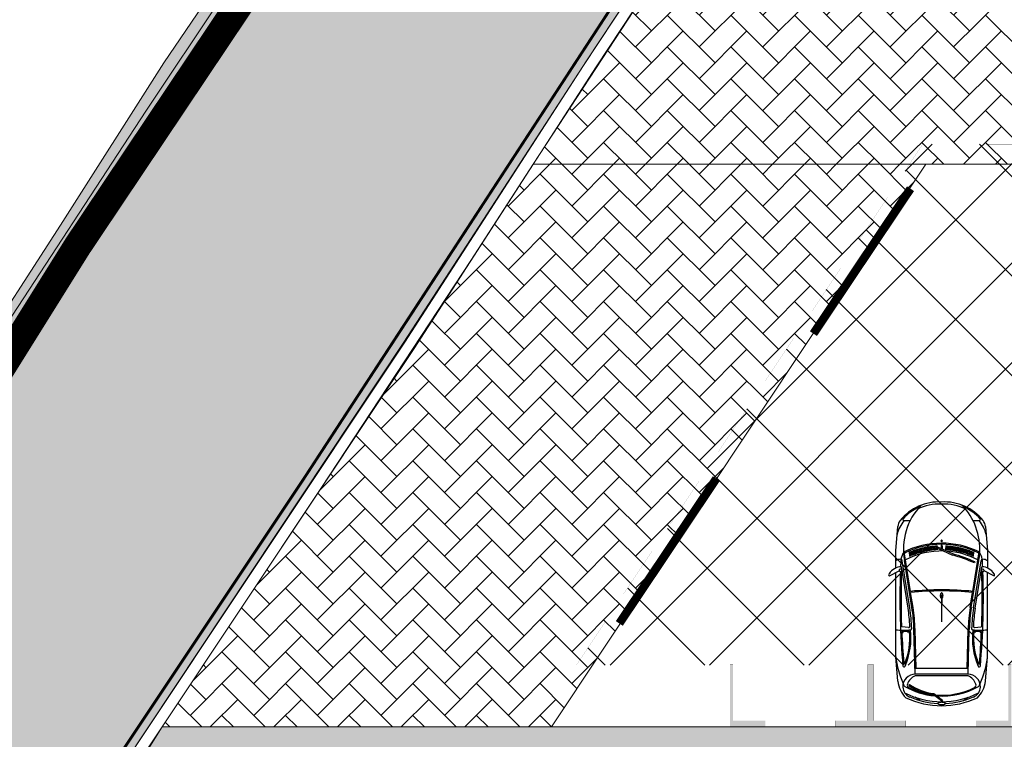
# Model space of a CAD drawing. Header units: millimetres. Extents: x 747415 to 1601423, y -236173 to 551995.
# Tile 220 of 256: x 952980 to 970486, y 133076 to 145864. Entities that reach past the tile are written whole.
import ezdxf

# ---------------------------------------------------------------- set-up
doc = ezdxf.new("R2010")
doc.units = ezdxf.units.MM
doc.header["$LTSCALE"] = 100
doc.header["$MEASUREMENT"] = 0
doc.linetypes.add('BORDER', pattern=[44.45, 12.7, -6.35, 12.7, -6.35, 0, -6.35])
doc.linetypes.add('DASHED2', pattern=[9.525, 6.35, -3.175])
doc.layers.get('0').update_dxf_attribs({"linetype": 'CONTINUOUS', "lineweight": 0})
for name, color, linetype, lineweight in [('00--F-IL-PERCEELDEF', 30, 'BORDER', 0), ('T--A9041_VERHARDING_Wegen', 21, 'CONTINUOUS', 0), ('T--A9042_BEPLANTING', 90, 'CONTINUOUS', 0), ('T--L9000_TERREIN_Wegen_extern', 7, 'CONTINUOUS', 0), ('T--L9032_HEKWERKEN', 7, 'CONTINUOUS', 0), ('T--L9033_Geluidswand', 7, 'CONTINUOUS', 0), ('T--L9041_VERHARDING_Trottoir', 8, 'CONTINUOUS', 0), ('T--L9042_BEPLANTING', 90, 'CONTINUOUS', 0), ('T--L9067_BEHEERVOORZIENING_Belijning', 7, 'DASHED2', 0)]:
    doc.layers.add(name, color=color, linetype=linetype, lineweight=lineweight)
for name, color, linetype in [('T--A9041_VERHARDING_Parkeren', 9, 'CONTINUOUS'), ('T--L9041_VERHARDING_Wegen', 7, 'CONTINUOUS'), ('T--L9082_INRICHTING_SPECIFIEK_Auto', 8, 'CONTINUOUS')]:
    doc.layers.add(name, color=color, linetype=linetype)
doc.layers.add('T--A9072_BELIJNING', color=7, linetype='CONTINUOUS', lineweight=0, true_color=0xffffff)

# ---------------------------------------------------------------- blocks, each defined once
blk = doc.blocks.new('auto64')
for points in [[(-2305, 929), (-2398, 757)], [(-3184, 780), (-2750, 815), (-2446, 815)], [(-1737, 568), (-2574, 701)], [(-1732, 597), (-2470, 715)], [(-436, 780), (-870, 815), (-2366, 815)], [(-1389, 587), (-1404, 705)], [(-3290, 559), (-3290, 669)], [(-2667, 526), (-2748, 533)], [(-2659, 545), (-2740, 552)], [(-2651, 564), (-2732, 572)], [(-2032, 554), (-2698, 660)], [(-1743, 528), (-2580, 662)], [(-2555, 593), (-2536, 585)], [(-1746, 509), (-2012, 551)], [(-2725, 350), (-2804, 357)], [(-2720, 370), (-2799, 377)], [(-2714, 389), (-2794, 396)], [(-2709, 409), (-2788, 416)], [(-2702, 428), (-2782, 435)], [(-2696, 448), (-2776, 455)], [(-2689, 467), (-2769, 474)], [(-2682, 487), (-2763, 494)], [(-2675, 506), (-2755, 513)], [(-660, 453), (-1355, 472)], [(-560, 470), (-1354, 492)], [(-660, 470), (-660, -470)], [(-560, 470), (-560, -470)], [(-530, 470), (-530, -470)], [(-93, 390), (-149, 470)], [(-2760, 172), (-2837, 179)], [(-2758, 192), (-2834, 199)], [(-2754, 212), (-2832, 219)], [(-2751, 232), (-2828, 239)], [(-2747, 252), (-2825, 259)], [(-2743, 271), (-2821, 278)], [(-2697, 199), (-2820, -67), (-2802, -75), (-2678, 192)], [(-2739, 291), (-2817, 298)], [(-2735, 311), (-2813, 318)], [(-2730, 330), (-2809, 337)], [(-2940, -5), (-2921, -13), (-2921, 0), (-2921, 13), (-2940, 5)], [(-2769, 73), (-2846, 80)], [(-2767, 93), (-2845, 100)], [(-2765, 113), (-2843, 120)], [(-2842, 10), (-2785, 10)], [(-2763, 133), (-2841, 140)], [(-2762, 153), (-2839, 159)], [(-1960, 5), (-1810, 5)], [(-1805, 0), (-1490, 0)], [(-216, -141), (-98, 18), (-82, 6), (-197, -148)], [(-2769, -73), (-2846, -80)], [(-2767, -93), (-2845, -100)], [(-2765, -113), (-2843, -120)], [(-2842, -10), (-2794, -10)], [(-2763, -133), (-2841, -140)], [(-2762, -153), (-2839, -159)], [(-2760, -172), (-2837, -179)], [(-1960, -5), (-1810, -5)], [(-2758, -192), (-2834, -199)], [(-2754, -212), (-2832, -219)], [(-2751, -232), (-2828, -239)], [(-2747, -252), (-2825, -259)], [(-2743, -271), (-2821, -278)], [(-2739, -291), (-2817, -298)], [(-2735, -311), (-2813, -318)], [(-2730, -330), (-2809, -337)], [(-2725, -350), (-2804, -357)], [(-2720, -370), (-2799, -377)], [(-2714, -389), (-2794, -396)], [(-2709, -409), (-2788, -416)], [(-2702, -428), (-2782, -435)], [(-2696, -448), (-2776, -455)], [(-2689, -467), (-2769, -474)], [(-2682, -487), (-2763, -494)], [(-2675, -506), (-2755, -513)], [(-1746, -509), (-2012, -551)], [(-660, -453), (-1355, -472)], [(-560, -470), (-1354, -492)], [(-93, -390), (-149, -470)], [(-3290, -669), (-3290, -559)], [(-2667, -526), (-2748, -533)], [(-2659, -545), (-2740, -552)], [(-2651, -564), (-2732, -572)], [(-2032, -554), (-2698, -660)], [(-1743, -528), (-2580, -662)], [(-1737, -568), (-2574, -701)], [(-1732, -597), (-2470, -715)], [(-1389, -587), (-1404, -705)], [(-378, -572), (-361, -583)], [(-2446, -815), (-2750, -815), (-3184, -780)], [(-2305, -929), (-2398, -757)], [(-436, -780), (-870, -815), (-2366, -815)]]:
    blk.add_lwpolyline(points)
for centre, radius, start, end in [((-2200, 703), 271, 122.5061, 177.3807), ((-2326, 918), 24, 28.4487, 144.8117), ((-2747, 53), 874, 128.5195, 183.4666), ((-3167, 580), 200, 94.6669, 128.5195), ((-2919, 231), 573, 102.481, 130.272), ((-2566, 466), 260, 97.9758, 129.7902), ((-2433, 727), 169, 148.6333, 180.9564), ((-1914, -11589), 12332, 92.5802, 93.2009), ((-2568, 738), 36.8, 201.7756, 261.8193), ((-2397, 726), 31.7, 91.422, 214.9423), ((-2413, 734), 28.1, 248.5131, 57.8511), ((-1911, -12958), 13680, 87.9174, 92.0179), ((-1911, -12958), 13700, 84.9558, 91.981), ((-1414, 703), 10, 7.2745, 87.9174), ((-2583, 684), 1241, 353.7279, 6.0623), ((-1312, 699), 10, 87.4901, 180.6912), ((-1911, -12958), 13680, 85.1291, 87.4901), ((-1012, -605), 1427, 64.4533, 84.2811), ((-500, 275), 509, 45.0724, 82.7817), ((-2779, -464), 1143, 86.7478, 133.301), ((-2747, 53), 854, 132.4061, 156.0666), ((-3310, 669), 20, 0, 132.4061), ((-1377, 0), 1511, 153.8364, 206.6643), ((-1377, 0), 1491, 154.1833, 205.8167), ((-1377, 0), 1373, 152.0676, 176.1797), ((-2715, 657), 20, 86.7478, 153.8364), ((-2701, 641), 20, 80.9423, 154.1833), ((-2779, -464), 1143, 79.9751, 86.7478), ((-87, -521), 2707, 155.7055, 164.5863), ((-87, -521), 2687, 155.7055, 164.6216), ((3447, 0), 5507, 174.225, 185.775), ((3447, 0), 5487, 174.2369, 185.7631), ((-1271, 3491), 3000, 260.9423, 268.4089), ((-1271, 3491), 2960, 260.9423, 268.0852), ((-1271, 3491), 2930, 260.9423, 267.2804), ((-1409, 584), 20, 267.2804, 7.2745), ((-1369, 553), 20, 268.0852, 348.1357), ((-1462, 3510), 2979, 271.7693, 271.819), ((-1209, 1822), 1276, 263.6929, 293.3519), ((-1317, 580), 10, 175.3159, 265.0494), ((-2583, 684), 1261, 355.3159, 0.6912), ((-1209, 1822), 1256, 265.0494, 291.5959), ((-1306, 688), 2.5, 90, 270), ((-1306, 596), 2.5, 90, 270), ((-1306, 688), 2.5, 270, 90), ((-1306, 596), 2.5, 270, 90), ((-815, 641), 2.5, 90, 270), ((-815, 641), 2.5, 270, 90), ((-750, 663), 10, 291.5959, 85.1291), ((-708, 669), 20, 284.8612, 84.9558), ((-340, 470), 220, 87.5524, 180.0097), ((-306, 380), 241, 108.384, 158.1789), ((-399, 610), 72.8, 40.2199, 88.4107), ((-366, 562), 50, 26.3311, 108.384), ((-1502, 0), 1332, 356.4569, 29.5582), ((-339, 490), 200, 22.8604, 87.5524), ((-1502, 0), 1317, 355.4418, 26.3311), ((-1502, 0), 1432, 332.6464, 27.3536), ((-1502, 0), 1462, 2.7376, 22.8604), ((-1502, 0), 1502, 334.9815, 25.0185), ((-2747, 53), 834, 153.1339, 183.4666), ((-1271, 3491), 3020, 260.9423, 268.4089), ((-2938, 0), 5, 112.786, 247.214), ((-2842, 0), 10, 90, 270), ((-1377, 0), 1373, 178.392, 207.9324), ((-1992, 0), 13, 140.4731, 180), ((-1992, 0), 13, 180, 219.5269), ((-1975, -14), 34.9, 116.6567, 140.4731), ((-1964, -36), 60, 101.7464, 116.6567), ((-1956, -72), 96.5, 90, 101.7464), ((-1960, 0), 5, 90, 270), ((-1956, -72), 96.5, 78.2536, 90), ((-1949, -36), 60, 63.3433, 78.2536), ((-1938, -14), 34.9, 39.5269, 63.3433), ((-1921, 0), 13, 22.6244, 39.5269), ((-1810, 0), 5, 270, 90), ((185, 0), 245, 173.2506, 180), ((185, 0), 245, 180, 186.7494), ((73, 13), 132, 164.0546, 173.2506), ((3, 33), 59.3, 145.403, 164.0546), ((-40, 63), 7.21, 90, 145.403), ((-40, 63), 7.21, 34.597, 90), ((-83, 33), 59.3, 15.9454, 34.597), ((-153, 13), 132, 6.7494, 15.9454), ((-265, 0), 245, 0, 6.7494), ((-265, 0), 245, 353.2506, 0), ((-2747, -53), 874, 176.5334, 231.4805), ((-2747, -53), 834, 176.5334, 206.8661), ((-1975, 14), 34.9, 219.5269, 243.3433), ((-1964, 36), 60, 243.3433, 258.2536), ((-1956, 72), 96.5, 258.2536, 270), ((-1956, 72), 96.5, 270, 281.7464), ((-1949, 36), 60, 281.7464, 296.6567), ((-1938, 14), 34.9, 296.6567, 320.4731), ((-1921, 0), 13, 320.4731, 337.3756), ((-1133, -43), 922, 324.9998, 353.9253), ((-1133, -43), 942, 324.9998, 353.5912), ((-1502, 0), 1332, 330.4418, 354.8462), ((-1502, 0), 1317, 333.6689, 353.7639), ((-1502, 0), 1462, 337.1396, 357.2624), ((73, -13), 132, 186.7494, 195.9454), ((3, -33), 59.3, 195.9454, 214.597), ((-40, -63), 7.21, 214.597, 270), ((-40, -63), 7.21, 270, 325.403), ((-83, -33), 59.3, 325.403, 344.0546), ((-153, -13), 132, 344.0546, 353.2506), ((-2779, 464), 1143, 226.699, 280.0249), ((-2747, -53), 854, 203.9334, 227.5939), ((-1271, -3491), 3020, 91.5911, 99.0577), ((-1271, -3491), 3000, 91.5911, 99.0577), ((-340, -470), 220, 179.9903, 272.4476), ((-306, -380), 241, 201.8211, 251.616), ((-3310, -669), 20, 227.5939, 0), ((-2919, -231), 573, 229.728, 257.519), ((-2566, -466), 260, 230.2098, 262.0242), ((-2701, -641), 20, 205.8167, 279.0577), ((-1911, 12958), 13700, 268.019, 275.0515), ((-1271, -3491), 2960, 91.9167, 99.0577), ((-1271, -3491), 2930, 92.7196, 99.0577), ((-1409, -584), 20, 352.7255, 92.7196), ((-1462, -3510), 2979, 88.1848, 88.2307), ((-1369, -553), 20, 6.1809, 91.9167), ((-1209, -1822), 1276, 66.6481, 96.3071), ((-2583, -684), 1241, 353.9377, 6.1809), ((-1316, -585), 10, 87.1473, 184.478), ((-2583, -684), 1261, 359.3088, 4.478), ((-1312, -699), 10, 179.3088, 272.5099), ((-1209, -1822), 1256, 68.4041, 94.9506), ((-1911, 12958), 13680, 272.5099, 274.8709), ((-1911, 12958), 13680, 272.5099, 274.7965), ((-1306, -596), 2.5, 90, 270), ((-1306, -688), 2.5, 90, 270), ((-1306, -596), 2.5, 270, 90), ((-1306, -688), 2.5, 270, 90), ((-1012, 605), 1427, 275.7189, 295.5467), ((-815, -641), 2.5, 90, 270), ((-815, -641), 2.5, 270, 90), ((-750, -663), 10, 274.8709, 68.4041), ((-708, -669), 20, 275.0442, 75.1388), ((-500, -275), 509, 277.2183, 314.9276), ((-399, -610), 72.8, 271.5893, 319.7801), ((-366, -562), 50, 251.616, 333.6689), ((-339, -490), 200, 272.4476, 337.1396), ((-3167, -580), 200, 231.4805, 265.3331), ((-2568, -738), 36.8, 98.1807, 158.2244), ((-2433, -727), 169, 179.0436, 211.3667), ((-1914, 11589), 12332, 266.7991, 267.4198), ((-2200, -703), 271, 182.6193, 237.4939), ((-2397, -726), 31.7, 145.0577, 268.578), ((-2413, -734), 28.1, 302.1489, 111.4869), ((-1911, 12958), 13680, 267.9821, 272.0826), ((-1414, -703), 10, 272.0826, 352.7255), ((-2326, -918), 24, 215.1883, 331.5513)]:
    blk.add_arc(centre, radius, start, end)
blk = doc.blocks.new('9041_parkeerplaats_2500x5000_hoeklijn')
at = {"layer": 'T--A9072_BELIJNING', "linetype": 'Continuous'}
h = blk.add_hatch(color=256, dxfattribs=at)
h.paths.add_polyline_path([(-1200, -1390), (-1250, -1390), (-1250, -2500), (-625, -2500), (-625, -2390), (-1200, -2390)])
h.paths.add_polyline_path([(1250, -1390), (1200, -1390), (1200, -2390), (625, -2390), (625, -2500), (1250, -2500)])
at = {"layer": 'T--L9067_BEHEERVOORZIENING_Belijning', "const_width": 1}
for points in [[(-1200, -1390), (-1250, -1390), (-1250, -2500), (-625, -2500), (-625, -2390), (-1200, -2390)], [(1250, -1390), (1200, -1390), (1200, -2390), (625, -2390), (625, -2500), (1250, -2500)]]:
    blk.add_lwpolyline(points, close=True, dxfattribs=at)
blk = doc.blocks.new('*U235')
at = {"layer": 'T--L9067_BEHEERVOORZIENING_Belijning'}
blk.add_blockref('9041_parkeerplaats_2500x5000_hoeklijn', (0, 1945, 0), dxfattribs=at)
blk = doc.blocks.new('*U236')
at = {"layer": 'T--L9067_BEHEERVOORZIENING_Belijning', "color": 0, "linetype": 'ByBlock', "lineweight": -2, "transparency": 16777216}
for p in [(0, 0), (2500, 0)]:
    blk.add_blockref('*U235', p, dxfattribs=at)

msp = doc.modelspace()

# ---------------------------------------------------------------- hatches: boundary and pattern name
at = {"layer": 'T--A9041_VERHARDING_Parkeren', "linetype": 'Continuous'}
h = msp.add_hatch(dxfattribs=at)
h.set_pattern_fill('ANSI37', color=256, scale=10000, style=0)
h.paths.add_polyline_path([(969041.348, 143654.924), (962877.883, 134392.844), (996286.606, 134392.844), (1000082.485, 141148.311), (993241.332, 143602.156)])
at = {"layer": 'T--A9041_VERHARDING_Wegen', "linetype": 'Continuous'}
h = msp.add_hatch(dxfattribs=at)
h.set_pattern_fill('AR-HBONE', color=256, scale=100, style=0)
h.paths.add_polyline_path([(995315.38, 148195.106), (965344.614, 148230.115), (964447.518, 146872.465), (962109.147, 143295.106), (1009910.753, 143295.106), (1009910.753, 143549.389)])
edge = h.paths.add_edge_path(flags=17)
edge.add_line((995315.38, 148195.106), (1009910.753, 143549.389))
h = msp.add_hatch(dxfattribs=at)
h.set_pattern_fill('AR-HBONE', color=256, scale=100, style=0)
h.paths.add_polyline_path([(966026.721, 138692.548), (969089.5, 143295.106), (962109.147, 143295.106), (961002.683, 141582.493), (958345.767, 137548.616), (955510.455, 133295.106), (962434.985, 133295.106)])
h = msp.add_hatch(dxfattribs=at)
h.set_pattern_fill('AR-HBONE', color=256, scale=100, style=0)
h.paths.add_polyline_path([(1039186.379, 134392.844), (1032630.753, 134392.844), (1032630.753, 133029.389), (1021110.753, 133029.389), (1021110.753, 133689.405), (1001575.737, 133689.405), (996178.939, 133689.405), (995957.384, 133295.106), (955510.455, 133295.106), (952809.375, 128992.844), (960442.873, 128542.844), (975442.873, 128542.844), (990442.873, 128542.844), (996727.238, 128552.619), (996593.669, 128707.412), (998437.08, 130550.858), (998437.085, 130550.853), (998500.718, 130614.489), (998500.701, 130614.506), (998500.703, 130614.508), (998742.172, 130855.994), (999047.268, 131161.139), (999057.875, 131150.534), (999127.885, 131220.537), (999161.119, 131187.303), (999194.353, 131154.068), (999197.876, 131150.534), (999208.544, 131161.077), (999513.988, 130855.635), (999819.487, 130550.135), (1000096.647, 130272.975), (1000432.444, 129937.178), (1000447.444, 129935.75), (1000447.444, 130089.389), (1000703.627, 130089.389), (1001430.752, 130089.389), (1001950.751, 130089.389), (1001950.751, 130089.397), (1002180.751, 130089.397), (1002180.751, 130089.389), (1002688.751, 130089.389), (1002688.751, 130089.397), (1002964.751, 130089.397), (1002964.751, 130089.389), (1004930.755, 130089.389), (1004930.755, 130089.397), (1005450.755, 130089.389), (1005680.747, 130089.389), (1006896.753, 130089.389), (1006896.753, 130089.397), (1007172.753, 130089.397), (1007172.753, 130089.389), (1007680.753, 130089.389), (1007680.753, 130089.397), (1007910.753, 130089.397), (1007910.753, 130089.389), (1008950.75, 130089.389), (1008950.75, 130089.397), (1009180.75, 130089.397), (1009180.75, 130089.389), (1009688.75, 130089.389), (1009688.75, 130089.397), (1009964.75, 130089.397), (1009964.75, 130089.389), (1011410.748, 130089.389), (1011410.756, 130089.389), (1011930.755, 130089.389), (1011930.755, 130089.397), (1012450.755, 130089.389), (1012680.747, 130089.389), (1013457.747, 130089.389), (1013457.747, 130089.389), (1013457.747, 130089.389), (1013464.747, 130089.389), (1013896.751, 130089.389), (1013896.751, 130089.397), (1014172.751, 130089.397), (1014172.751, 130089.389), (1014680.751, 130089.389), (1014680.751, 130089.397), (1014910.751, 130089.397), (1014910.751, 130089.389), (1015430.753, 130089.389), (1015430.753, 130089.397), (1015950.753, 130089.397), (1015950.753, 130089.405), (1016180.753, 130089.405), (1016180.753, 130089.389), (1016724.753, 130089.389), (1016724.753, 130089.405), (1016957.753, 130089.405), (1017406.755, 130089.405), (1017406.755, 130089.389), (1017636.753, 130089.389), (1017636.753, 130129.405), (1018180.753, 130129.405), (1018180.753, 130089.405), (1018220.753, 130089.405), (1018256.703, 130089.405), (1018328.753, 130089.405), (1018868.317, 130207.468), (1018927.779, 130089.389), (1018933.724, 130089.389), (1018993.185, 130207.468), (1019532.749, 130089.405), (1019590.749, 130089.405), (1019680.749, 130089.405), (1019680.749, 130129.405), (1020224.749, 130129.405), (1020224.749, 130089.397), (1020454.747, 130089.397), (1020454.747, 130089.405), (1020903.751, 130089.405), (1021136.749, 130089.405), (1021136.749, 130089.389), (1021680.749, 130089.389), (1021680.749, 130089.405), (1021910.749, 130089.405), (1021910.749, 130089.412), (1022430.749, 130089.405), (1022430.755, 130089.397), (1022950.755, 130089.389), (1023180.747, 130089.389), (1023957.747, 130089.389), (1023957.747, 130089.389), (1023964.747, 130089.389), (1024396.751, 130089.389), (1024396.751, 130089.397), (1024672.751, 130089.397), (1024672.751, 130089.389), (1025180.751, 130089.389), (1025180.751, 130089.397), (1025410.751, 130089.397), (1025410.751, 130089.389), (1026450.753, 130089.389), (1026450.753, 130089.397), (1026680.753, 130089.397), (1026680.753, 130089.389), (1027188.753, 130089.389), (1027188.753, 130089.397), (1027464.753, 130089.397), (1027464.753, 130089.389), (1028910.749, 130089.389), (1028910.757, 130089.389), (1029430.757, 130089.389), (1029430.757, 130089.397), (1029950.757, 130089.389), (1030180.749, 130089.389), (1030957.749, 130089.389), (1030957.749, 130089.389), (1030964.749, 130089.389), (1031396.753, 130089.389), (1031396.753, 130089.397), (1032925.594, 130089.397), (1035629.242, 130664.686), (1035717.828, 130248.537), (1033070.749, 129685.285), (1033070.753, 126449.397), (1033136.804, 126449.42), (1033139.753, 124295.397), (1034893.253, 124295.397), (1034910.434, 124663.152), (1039186.379, 124663.244), (1039186.379, 129692.844)])
at = {"layer": 'T--A9042_BEPLANTING'}
h = msp.add_hatch(dxfattribs=at)
h.set_pattern_fill('GRASS', color=256, scale=1500, style=0)
edge = h.paths.add_edge_path()
edge.add_line((1194589.183, 247525.193), (1194593.64, 247264.881))
edge.add_line((1194593.64, 247264.881), (1189597.042, 247120.843))
edge.add_line((1189597.042, 247120.843), (1179615.176, 246734.424))
edge.add_line((1179615.176, 246734.424), (1169673.169, 246260.926))
edge.add_line((1169673.169, 246260.926), (1159743.156, 245284.429))
edge.add_line((1159743.156, 245284.429), (1149794.302, 244232.037))
edge.add_line((1149794.302, 244232.037), (1139904.319, 243419.621))
edge.add_line((1139904.319, 243419.621), (1138613.747, 243325.021))
edge.add_line((1138613.747, 243325.021), (1135690.007, 243117.197))
edge.add_line((1135690.007, 243117.197), (1132771.926, 242932.503))
edge.add_line((1132771.926, 242932.503), (1129859.398, 242758.599))
edge.add_line((1129859.398, 242758.599), (1126616.556, 242566.575))
edge.add_line((1126616.556, 242566.575), (1123385.964, 242364.695))
edge.add_line((1123385.964, 242364.695), (1120184.728, 242139.833))
edge.add_line((1120184.728, 242139.833), (1117014.113, 241880.011))
edge.add_line((1117014.113, 241880.011), (1113876.289, 241570.228))
edge.add_line((1113876.289, 241570.228), (1110773.76, 241198.319))
edge.add_line((1110773.76, 241198.319), (1107692.214, 240764.72))
edge.add_line((1107692.214, 240764.72), (1104624.361, 240306.925))
edge.add_line((1104624.361, 240306.925), (1101572.465, 239835.828))
edge.add_line((1101572.465, 239835.828), (1100403.086, 239650.924))
edge.add_line((1100403.086, 239650.924), (1097780.987, 239217.99))
edge.add_line((1097780.987, 239217.99), (1095157.329, 238732.83))
edge.add_line((1095157.329, 238732.83), (1092526.922, 238274.052))
edge.add_line((1092526.922, 238274.052), (1089457.602, 237766.051))
edge.add_line((1089457.602, 237766.051), (1086388.73, 237224.846))
edge.add_line((1086388.73, 237224.846), (1083401.545, 236651.668))
edge.add_line((1083401.545, 236651.668), (1080469.385, 236024.459))
edge.add_line((1080469.385, 236024.459), (1077519.444, 235269.823))
edge.add_line((1077519.444, 235269.823), (1074567.867, 234454.498))
edge.add_line((1074567.867, 234454.498), (1071611.505, 233602.32))
edge.add_line((1071611.505, 233602.32), (1068661.406, 232725.291))
edge.add_line((1068661.406, 232725.291), (1065719.424, 231822.381))
edge.add_line((1065719.424, 231822.381), (1062684.54, 230856.109))
edge.add_line((1062684.54, 230856.109), (1059866.196, 229920.836))
edge.add_line((1059866.196, 229920.836), (1056845.381, 228880.035))
edge.add_line((1056845.381, 228880.035), (1054034.15, 227860.451))
edge.add_line((1054034.15, 227860.451), (1051908.682, 227043.859))
edge.add_line((1051908.682, 227043.859), (1051192.354, 226766.278))
edge.add_line((1051192.354, 226766.278), (1050671.69, 226564.519))
edge.add_line((1050671.69, 226564.519), (1049927.631, 226262.62))
edge.add_line((1049927.631, 226262.62), (1049070.32, 225903.54))
edge.add_line((1049070.32, 225903.54), (1048360.834, 225606.376))
edge.add_line((1048360.834, 225606.376), (1045574.185, 224396.868))
edge.add_line((1045574.185, 224396.868), (1042746.023, 223102.062))
edge.add_line((1042746.023, 223102.062), (1039916.204, 221736.561))
edge.add_line((1039916.204, 221736.561), (1037264.038, 220364.549))
edge.add_line((1037264.038, 220364.549), (1036639.036, 220037.907))
edge.add_line((1036639.036, 220037.907), (1035761.731, 219567.084))
edge.add_line((1035761.731, 219567.084), (1034455.173, 218860.02))
edge.add_line((1034455.173, 218860.02), (1031834.519, 217415.207))
edge.add_line((1031834.519, 217415.207), (1029063.532, 215837.52))
edge.add_line((1029063.532, 215837.52), (1026493.513, 214322.916))
edge.add_line((1026493.513, 214322.916), (1023661.374, 212596.81))
edge.add_line((1023661.374, 212596.81), (1021148.701, 211011.913))
edge.add_line((1021148.701, 211011.913), (1018664.489, 209394.723))
edge.add_line((1018664.489, 209394.723), (1016111.63, 207674.051))
edge.add_line((1016111.63, 207674.051), (1013541.964, 205866.676))
edge.add_line((1013541.964, 205866.676), (1011054.819, 204060.939))
edge.add_line((1011054.819, 204060.939), (1008551.61, 202180.933))
edge.add_line((1008551.61, 202180.933), (1006071.977, 200261.271))
edge.add_line((1006071.977, 200261.271), (1003623.026, 198305.877))
edge.add_line((1003623.026, 198305.877), (1001255.469, 196356.541))
edge.add_line((1001255.469, 196356.541), (998895.97, 194358.237))
edge.add_line((998895.97, 194358.237), (996592.894, 192340.973))
edge.add_line((996592.894, 192340.973), (994271.188, 190253.094))
edge.add_line((994271.188, 190253.094), (992089.799, 188232.713))
edge.add_line((992089.799, 188232.713), (989855.126, 186096.735))
edge.add_line((989855.126, 186096.735), (987565.682, 183840.779))
edge.add_line((987565.682, 183840.779), (985556.73, 181812.43))
edge.add_line((985556.73, 181812.43), (983340.235, 179499.914))
edge.add_line((983340.235, 179499.914), (981234.422, 177237.565))
edge.add_line((981234.422, 177237.565), (979162.94, 174943.215))
edge.add_line((979162.94, 174943.215), (977214.691, 172724.59))
edge.add_line((977214.691, 172724.59), (975036.892, 170165.071))
edge.add_line((975036.892, 170165.071), (973160.412, 167901.106))
edge.add_line((973160.412, 167901.106), (971300.145, 165540.186))
edge.add_line((971300.145, 165540.186), (970653.489, 164750.347))
edge.add_line((970653.489, 164750.347), (969323.906, 163031.694))
edge.add_line((969323.906, 163031.694), (967532.389, 160664.585))
edge.add_line((967532.389, 160664.585), (965620.33, 158124.446))
edge.add_line((965620.33, 158124.446), (963729.485, 155559.861))
edge.add_line((963729.485, 155559.861), (962160.024, 153368.205))
edge.add_line((962160.024, 153368.205), (960583.853, 151476.839))
edge.add_line((960583.853, 151476.839), (957868.106, 147829.141))
edge.add_line((957868.106, 147829.141), (955546.579, 144354.957))
edge.add_line((955546.579, 144354.957), (952781.766, 139999.101))
edge.add_line((952781.766, 139999.101), (950228.309, 135925.671))
edge.add_line((950228.309, 135925.671), (947689.507, 131669.07))
edge.add_line((947689.507, 131669.07), (945836.511, 128467.426))
edge.add_line((945836.511, 128467.426), (939785.242, 117718.876))
edge.add_line((939785.242, 117718.876), (930712.869, 102774.401))
edge.add_line((930712.869, 102774.401), (922173.53, 90199.799))
edge.add_arc((831492.457, 157259.067), 112782.989, 306.60619454, 323.5168236, ccw=False)
edge.add_line((898746.269, 66722.183), (906881.323, 58450.839))
edge.add_arc((1039056.702, -43733.649), 167068.849, 138.06483794, 142.29247104, ccw=False)
edge.add_line((914773.924, 67916.66), (924725.806, 83316.857))
edge.add_line((924725.806, 83316.857), (935036.865, 100427.915))
edge.add_line((935036.865, 100427.915), (938271.243, 105214.41))
edge.add_line((938271.243, 105214.41), (944567.151, 115601.153))
edge.add_line((944567.151, 115601.153), (949536.685, 124088.131))
edge.add_line((949536.685, 124088.131), (954824.472, 132626.587))
edge.add_line((954824.472, 132626.587), (959827.89, 140132.671))
edge.add_line((959827.89, 140132.671), (963059.812, 145135.12))
edge.add_line((963059.812, 145135.12), (965500.197, 148828.356))
edge.add_line((965500.197, 148828.356), (966613.361, 150562.786))
edge.add_line((966613.361, 150562.786), (968025.373, 152669.584))
edge.add_line((968025.373, 152669.584), (969925.147, 155201.552))
edge.add_line((969925.147, 155201.552), (971712.101, 157704.465))
edge.add_line((971712.101, 157704.465), (973307.285, 159791.446))
edge.add_line((973307.285, 159791.446), (974380.773, 161326.936))
edge.add_line((974380.773, 161326.936), (975513.5, 162711.848))
edge.add_line((975513.5, 162711.848), (977022.752, 164676.523))
edge.add_line((977022.752, 164676.523), (979125.989, 167160.936))
edge.add_line((979125.989, 167160.936), (980701.644, 168861.659))
edge.add_line((980701.644, 168861.659), (983077.997, 171627.505))
edge.add_line((983077.997, 171627.505), (985074.319, 173856.029))
edge.add_line((985074.319, 173856.029), (986909.132, 175828.505))
edge.add_line((986909.132, 175828.505), (989063.699, 178159.256))
edge.add_line((989063.699, 178159.256), (991154.428, 180245.145))
edge.add_line((991154.428, 180245.145), (993121.205, 182057.606))
edge.add_line((993121.205, 182057.606), (995324.494, 184142.051))
edge.add_line((995324.494, 184142.051), (997280.219, 186006.612))
edge.add_line((997280.219, 186006.612), (999623.744, 188200.448))
edge.add_line((999623.744, 188200.448), (1002349.065, 190608.065))
edge.add_line((1002349.065, 190608.065), (1004754.956, 192653.066))
edge.add_line((1004754.956, 192653.066), (1007294.928, 194741.918))
edge.add_line((1007294.928, 194741.918), (1008978.786, 196161.928))
edge.add_line((1008978.786, 196161.928), (1011076.047, 197755.95))
edge.add_line((1011076.047, 197755.95), (1013065.241, 199247.814))
edge.add_line((1013065.241, 199247.814), (1015821.037, 201346.882))
edge.add_line((1015821.037, 201346.882), (1017686.716, 202722.52))
edge.add_line((1017686.716, 202722.52), (1020957.031, 204817.97))
edge.add_line((1020957.031, 204817.97), (1023228.197, 206313.401))
edge.add_line((1023228.197, 206313.401), (1026470.58, 208376.744))
edge.add_line((1026470.58, 208376.744), (1028603.548, 209658.432))
edge.add_line((1028603.548, 209658.432), (1030968.801, 211111.637))
edge.add_line((1030968.801, 211111.637), (1032974.557, 212278.47))
edge.add_line((1032974.557, 212278.47), (1034989.373, 213415.47))
edge.add_line((1034989.373, 213415.47), (1036654.679, 214452.728))
edge.add_line((1036654.679, 214452.728), (1038246.03, 215241.653))
edge.add_line((1038246.03, 215241.653), (1039948.347, 216202.761))
edge.add_line((1039948.347, 216202.761), (1041825.775, 217172.039))
edge.add_line((1041825.775, 217172.039), (1043014.131, 217759.859))
edge.add_line((1043014.131, 217759.859), (1045164.207, 218821.145))
edge.add_line((1045164.207, 218821.145), (1047341.541, 219812.404))
edge.add_line((1047341.541, 219812.404), (1050071.07, 221013.985))
edge.add_line((1050071.07, 221013.985), (1051244.22, 221490.97))
edge.add_line((1051244.22, 221490.97), (1052347.556, 221956.97))
edge.add_line((1052347.556, 221956.97), (1053649.506, 222430.47))
edge.add_line((1053649.506, 222430.47), (1054533.126, 222784.97))
edge.add_line((1054533.126, 222784.97), (1056086.056, 223306.47))
edge.add_line((1056086.056, 223306.47), (1057869.317, 223968.97))
edge.add_line((1057869.317, 223968.97), (1060574.556, 224929.97))
edge.add_line((1060574.556, 224929.97), (1063483.693, 225922.97))
edge.add_line((1063483.693, 225922.97), (1065608.903, 226631.593))
edge.add_line((1065608.903, 226631.593), (1069173.064, 227676.47))
edge.add_line((1069173.064, 227676.47), (1072281.977, 228625.637))
edge.add_line((1072281.977, 228625.637), (1075375.394, 229611.47))
edge.add_line((1075375.394, 229611.47), (1077123.927, 230119.62))
edge.add_line((1077123.927, 230119.62), (1080375.394, 230986.97))
edge.add_line((1080375.394, 230986.97), (1082892.594, 231747.063))
edge.add_line((1082892.594, 231747.063), (1087287.423, 232727.295))
edge.add_line((1087287.423, 232727.295), (1089726.851, 233304.236))
edge.add_line((1089726.851, 233304.236), (1092683.446, 233905.227))
edge.add_line((1092683.446, 233905.227), (1095564.394, 234529.046))
edge.add_line((1095564.394, 234529.046), (1098820.303, 235134.124))
edge.add_line((1098820.303, 235134.124), (1101429.17, 235680.801))
edge.add_line((1101429.17, 235680.801), (1102775.394, 235932.97))
edge.add_line((1102775.394, 235932.97), (1105482.445, 236248.973))
edge.add_line((1105482.445, 236248.973), (1107758.807, 236612.397))
edge.add_line((1107758.807, 236612.397), (1110496.735, 236978.709))
edge.add_line((1110496.735, 236978.709), (1115376.091, 237663.748))
edge.add_line((1115376.091, 237663.748), (1120160.891, 238162.648))
edge.add_line((1120160.891, 238162.648), (1122883.614, 238303.454))
edge.add_line((1122883.614, 238303.454), (1125390.669, 238461.915))
edge.add_line((1125390.669, 238461.915), (1128123.405, 238391.97))
edge.add_line((1128123.405, 238391.97), (1132768.171, 238736.47))
edge.add_line((1132768.171, 238736.47), (1135790.587, 239107.966))
edge.add_line((1135790.587, 239107.966), (1138342.94, 239481.456))
edge.add_line((1138342.94, 239481.456), (1142060.43, 239524.47))
edge.add_line((1142060.43, 239524.47), (1147419.918, 239838.053))
edge.add_line((1147419.918, 239838.053), (1152508.673, 240937.759))
edge.add_line((1152508.673, 240937.759), (1161790.445, 241405.25))
edge.add_line((1161790.445, 241405.25), (1166293.104, 242414.317))
edge.add_line((1166293.104, 242414.317), (1170003.913, 243136.47))
edge.add_line((1170003.913, 243136.47), (1182817.631, 243902.97))
edge.add_line((1182817.631, 243902.97), (1191677.387, 244103.47))
edge.add_line((1191677.387, 244103.47), (1200992.076, 244164.47))
edge.add_line((1200992.076, 244164.47), (1212315.556, 244345.47))
edge.add_line((1212315.556, 244345.47), (1212435.36, 247419.97))
edge.add_line((1212435.36, 247419.97), (1205479.36, 247503.517))
edge.add_line((1205479.36, 247503.517), (1202606.248, 247460.622))
edge.add_line((1202606.248, 247460.622), (1194593.64, 247264.881))
at = {"layer": 'T--L9033_Geluidswand'}
msp.add_hatch(color=256, dxfattribs=at).paths.add_polyline_path([(884203.677, 59732.326), (882586.853, 58315.645), (883449.205, 58628.79), (885691, 59567.5), (887221.5, 60298), (889636.259, 61298.747), (892236, 62736.5), (894729.901, 63976.966), (897908, 66189.5), (900526.146, 67853.422), (902871.55, 69723.55), (905545.316, 72090.816), (908140.792, 74535.792), (910519.5, 76900), (911472.594, 77882.094), (912920.496, 79339.827), (915466, 82068.5), (917741.303, 84723.175), (919971.76, 87403.871), (922173.474, 90199.828), (924597.246, 93349.364), (926505.483, 96085.444), (928251.089, 98903.65), (930030.5, 101607), (931764, 104573), (933611.055, 107401.292), (935508, 110292.5), (937621.603, 113987.603), (939785.186, 117718.906), (940974.261, 119705.713), (942558.382, 122517.882), (945036.697, 127006.697), (946636.214, 129928.214), (948950.097, 133752.809), (951435.016, 137977.223), (954011.458, 141845.458), (955863.214, 144872.714), (957687.152, 147578.856), (960027.281, 150816.974), (962053.63, 153219.741), (963810.82, 155673.549), (966020.106, 158666.053), (967676.937, 160855.723), (969598.911, 163395.149), (971300.089, 165581.432), (973181.334, 167927.295), (973999.435, 168919.058), (975589.825, 170829.307), (977653.323, 173236.341), (979796.875, 175660.116), (981857.168, 177921.046), (984035.174, 180239.874), (986156.126, 182432.039), (988841.053, 185115.574), (991061.846, 187264.473), (992952.953, 189045.877), (995273.893, 191171.497), (997911.784, 193510.509), (999880.044, 195206.024), (1002407.606, 197320.421), (1004838.334, 199291.392), (1007305.507, 201231.209), (1009797.601, 203130.716), (1012090.424, 204827.318), (1014993.393, 206906.093), (1017457.264, 208598.327), (1020137.806, 210366.805), (1022753.892, 212036.444), (1025367.588, 213650.575), (1028060.946, 215259.053), (1030758.321, 216815.538), (1033486.805, 218336.032), (1036426.176, 219926.719), (1038948.335, 221244.866), (1040401.352, 221983.113), (1041238.915, 222388.499), (1041797.445, 222658.831), (1044553.002, 223946.551), (1047482.533, 225238.558), (1050360.644, 226444.039), (1053241.098, 227560.227), (1054115.802, 227891.418), (1055014.65, 228218.735), (1055816.92, 228509.056), (1056109.946, 228615.094), (1056764.347, 228851.905), (1059112.855, 229668.578), (1062055.714, 230654.191), (1065007.556, 231602.257), (1067966.555, 232517.435), (1070931.097, 233404.437), (1073899.779, 234268.017), (1076875.413, 235098.796), (1079858.069, 235891.065), (1082862.975, 236546.965), (1085883.739, 237134.458), (1088916.029, 237677.444), (1091969.463, 238177.235), (1095000.516, 238703.873), (1098032.846, 239264.603), (1100647.27, 239690.765), (1103301.996, 240107.113), (1105946.614, 240506.796), (1107125.59, 240682.845), (1110188.112, 241125.573), (1113253.112, 241506.478), (1116353.894, 241823.857), (1119404.055, 242083.445), (1122642.028, 242317.465), (1125828.189, 242519.886), (1129053.274, 242711.019), (1132281.176, 242901.672), (1135545.2, 243106.957), (1138444.747, 243312.667), (1141363.78, 243526.633), (1145066.547, 243836.468), (1150062.951, 244254.551), (1155437.464, 244847.551), (1165477.817, 245866.38), (1169938.753, 246285.939), (1185245.542, 246995.433), (1195236.199, 247283.435), (1198887.669, 247371.237), (1202897.724, 247467.662), (1204332.512, 247487.606), (1205767.301, 247507.55), (1208255.107, 247464.809), (1210079.179, 247433.471), (1211032.323, 247417.095), (1217152.421, 247399.334), (1217056.5, 247749.5), (1211042.871, 247662.22), (1210098.159, 247678.596), (1208259.32, 247710.043), (1205475.769, 247757.865), (1204040.981, 247737.921), (1202606.192, 247717.977), (1198596.137, 247621.552), (1195260.138, 247541.336), (1185213.105, 247253.905), (1169647.221, 246536.254), (1165346.973, 246131.808), (1155411.921, 245127.214), (1149771.419, 244504.866), (1144775.015, 244086.783), (1141347.152, 243799.951), (1138429.418, 243582.903), (1135530.086, 243374.948), (1132265.199, 243168.37), (1129023.452, 242976.593), (1125806.626, 242786.726), (1122615.752, 242585.942), (1119451.405, 242360.928), (1116314.084, 242098.437), (1113208.953, 241785.802), (1110137.712, 241410.33), (1107079.537, 240969.816), (1105898.61, 240793.475), (1103249.592, 240393.865), (1100609.519, 239982.316), (1097972.18, 239552.244), (1094952.465, 238997.661), (1091789.047, 238445.301), (1088752.067, 237950.088), (1085813.15, 237426.838), (1082778.979, 236839.989), (1079769.195, 236192.398), (1076780.832, 235420.064), (1073806.263, 234575.478), (1070834.063, 233712.391), (1067865.421, 232825.982), (1064901.736, 231911.462), (1061944.617, 230964.08), (1058996.215, 229979.244), (1056643.317, 229163.92), (1055997.717, 228930.294), (1055764.126, 228845.764), (1054819.686, 228503.995), (1053933.494, 228183.304), (1053129.634, 227878.721), (1050142.135, 226723.653), (1047333.915, 225550.515), (1044400.03, 224260.116), (1041632.571, 222970.449), (1041070.156, 222698.236), (1040167.152, 222261.177), (1038779.855, 221558.437), (1036134.645, 220177.034), (1033305.942, 218647.088), (1030564.589, 217121.431), (1027859.753, 215562.492), (1025170.148, 213958.113), (1022353.505, 212218.326), (1019859.844, 210625.934), (1017173.101, 208853.585), (1014769.679, 207204.15), (1011866.507, 205126.746), (1009565.573, 203425.614), (1007068.378, 201523.558), (1004740.937, 199696.35), (1002160.519, 197607.229), (999629.464, 195490.992), (997620.252, 193760.824), (995005.496, 191442.595), (992684.276, 189317.344), (990770.314, 187514.788), (988549.521, 185365.889), (985907.473, 182725.731), (983726.902, 180472.745), (981570.191, 178176.25), (979505.531, 175910.638), (977434.159, 173569.105), (975273.246, 171050.217), (973732.321, 169198.914), (972711.622, 167955.424), (971008.557, 165831.747), (969293.516, 163627.591), (967324.253, 161025.02), (965708.639, 158890.024), (963519.288, 155923.864), (961766.948, 153476.828), (959710.033, 151031.704), (957395.62, 147829.17), (955543.181, 145095.681), (953707.058, 142213.019), (951059.891, 138124.585), (948509.982, 133943.074), (946232.383, 130138.883), (944682.5, 127228.43), (942257.819, 122754.819), (940603.256, 119938.202), (939390.438, 117965.922), (937246.541, 114352.858), (935142.908, 110557.341), (933333.125, 107567.815), (931470.5, 104760), (929737, 101879.5), (927885.614, 99162.707), (926087.66, 96380.917), (924280.013, 93592.601), (921938.603, 90402.016), (919716.515, 87625.277), (917507, 84950.5), (915164, 82307), (912546.199, 79651.001), (911154.124, 78096.024), (910263, 77185.5), (907856.938, 74840.784), (905157.991, 72474.991), (902440.464, 70160.464), (900116.787, 68375.688), (897600, 66637.5), (894337.367, 64365.472), (891853, 63084.5), (890587.418, 62481.556), (889270.395, 61827.64), (888067.549, 61271.585), (886866.964, 60750.458), (885404.148, 60151.678)])

# ---------------------------------------------------------------- linework, layer by layer
at = {"layer": '00--F-IL-PERCEELDEF', "lineweight": 0, "const_width": 500}
msp.add_lwpolyline([(948950.097, 133752.809), (954011.458, 141845.458), (960027.281, 150816.974), (964915.463, 157169.801), (970449.5, 164488.29), (975953.327, 172190.428), (982202.661, 179204.906)], dxfattribs=at)
at = {"layer": 'T--A9041_VERHARDING_Parkeren', "linetype": 'Continuous', "const_width": 1}
msp.add_lwpolyline([(969041.348, 143654.924), (962877.883, 134392.844), (996286.606, 134392.844), (1000082.485, 141148.311), (993241.332, 143602.156)], close=True, dxfattribs=at)
at = {"layer": 'T--A9041_VERHARDING_Wegen', "linetype": 'Continuous'}
for points in [[(995315.38, 148195.106), (965344.614, 148230.115), (964447.518, 146872.465), (962109.147, 143295.106), (1009910.753, 143295.106), (1009910.753, 143549.389)], [(966026.721, 138692.548), (969089.5, 143295.106), (962109.147, 143295.106), (961002.683, 141582.493), (958345.767, 137548.616), (955510.455, 133295.106), (962434.985, 133295.106)]]:
    msp.add_lwpolyline(points, close=True, dxfattribs=at)
msp.add_lwpolyline([(995957.384, 133295.106), (955510.455, 133295.106), (952809.375, 128992.844), (960442.873, 128542.844), (975442.873, 128542.844), (990442.873, 128542.844), (996727.238, 128552.619)], dxfattribs=at)
at = {"layer": 'T--L9000_TERREIN_Wegen_extern'}
msp.add_lwpolyline([(952545.055, 140154.147), (955219.759, 144241.336), (957915.297, 148269.724), (959728.786, 150918.761), (961558.713, 153535.769), (963407.729, 156118.316), (965317.847, 158716.88), (967252.737, 161274.404), (969060.358, 163669.226), (970619.512, 165679.342), (970983.274, 166141.212), (972942.599, 168584.439), (974937.904, 170998.373), (976968.75, 173382.482), (979034.693, 175736.245), (981135.278, 178059.144)], dxfattribs=at)
at = {"layer": 'T--L9032_HEKWERKEN'}
for points, const_width in [([(952571.55, 129295.877), (953620.215, 130998.9), (954685.858, 132691.35), (955795.675, 134355.173), (956905.516, 136018.969), (958015.345, 137682.779), (959108.973, 139357.287), (960202.601, 141031.795), (961296.241, 142706.291), (962389.881, 144380.786), (963483.509, 146055.294)], 50), ([(968818.526, 142860.172), (967092.61, 140285.057)], 150), ([(965366.694, 137709.943), (963640.778, 135134.829)], 150)]:
    msp.add_lwpolyline(points, dxfattribs=dict(at, const_width=const_width))
at = {"layer": 'T--L9033_Geluidswand', "linetype": 'Continuous'}
for points in [[(981570.191, 178176.25), (979505.531, 175910.638), (977434.159, 173569.105), (975273.246, 171050.217), (973732.321, 169198.914), (972711.622, 167955.424), (971008.557, 165831.747), (969293.516, 163627.591), (967324.253, 161025.02), (965708.639, 158890.024), (963519.288, 155923.864), (961766.948, 153476.828), (959710.033, 151031.704), (957395.62, 147829.17), (955543.181, 145095.681), (953707.058, 142213.019), (951059.891, 138124.585)], [(951435.016, 137977.223), (954011.458, 141845.458), (955863.214, 144872.714), (957687.152, 147578.856), (960027.281, 150816.974), (962053.63, 153219.741), (963810.82, 155673.549), (966020.106, 158666.053), (967676.937, 160855.723), (969598.911, 163395.149), (971300.089, 165581.432), (973181.334, 167927.295), (973999.435, 168919.058), (975589.825, 170829.307), (977653.323, 173236.341), (979796.875, 175660.116), (981857.168, 177921.046)]]:
    msp.add_lwpolyline(points, dxfattribs=at)
at = {"layer": 'T--L9041_VERHARDING_Trottoir', "color": 8}
msp.add_lwpolyline([(948609.291, 122590.626), (954824.472, 132626.563), (959810.389, 140132.671), (962991.036, 145031.036), (965521.009, 148859.853), (966432.639, 150293.139), (968144.954, 152848.003), (969925.147, 155201.552), (971757.061, 157763.168), (973273.772, 159743.51), (974380.773, 161326.936), (975513.5, 162711.848), (977022.752, 164676.523), (979125.989, 167160.936), (980613.953, 168759.269), (982908.916, 171438.939), (985127.849, 173913.575), (987022.367, 175950.236), (989111.585, 178211.076)], dxfattribs=at)
at = {"layer": 'T--L9041_VERHARDING_Trottoir', "linetype": 'Continuous'}
msp.add_lwpolyline([(949708.023, 123984.935), (954992.745, 132518.441), (959995.102, 140022.934), (963227.242, 145025.722), (965667.794, 148719.209), (966780.605, 150453.088), (968188.546, 152553.811), (970086.544, 155083.414), (971872.98, 157585.6), (973468.765, 159673.368), (974540.363, 161206.156), (975670.245, 162587.589), (977178.465, 164550.92), (979275.744, 167028.295), (980850.902, 168728.482), (983228.347, 171495.599), (985222.036, 173721.184), (987055.784, 175692.515), (989207.818, 178020.526)], dxfattribs=at)
at = {"layer": 'T--L9041_VERHARDING_Wegen', "const_width": 1}
for points in [[(969089.5, 143295.106), (962434.985, 133295.106), (995957.384, 133295.106), (998033.685, 136990.267)], [(994384.962, 143295.106), (969089.5, 143295.106)]]:
    msp.add_lwpolyline(points, dxfattribs=at)
at = {"layer": 'T--L9042_BEPLANTING'}
for points in [[(949536.685, 124088.131), (954824.472, 132626.587), (959827.89, 140132.671), (963059.812, 145135.12), (965500.197, 148828.356), (966613.361, 150562.786), (968025.373, 152669.584), (969925.147, 155201.552), (971712.101, 157704.465), (973307.285, 159791.446), (974380.773, 161326.936), (975513.5, 162711.848), (977022.752, 164676.523), (979125.989, 167160.936), (980701.644, 168861.659), (983077.997, 171627.505), (985074.319, 173856.029), (986909.132, 175828.505), (989063.699, 178159.256)], [(981234.422, 177237.565), (979162.94, 174943.215), (977214.691, 172724.59), (975036.892, 170165.071), (973160.412, 167901.106), (971300.145, 165540.186), (970653.489, 164750.347), (969323.906, 163031.694), (967532.389, 160664.585), (965620.33, 158124.446), (963729.485, 155559.861), (962160.024, 153368.205), (960583.853, 151476.839), (957868.106, 147829.141), (955546.579, 144354.957), (952781.766, 139999.101)]]:
    msp.add_lwpolyline(points, dxfattribs=at)

# ---------------------------------------------------------------- block references
at = {"layer": 'T--L9067_BEHEERVOORZIENING_Belijning'}
msp.add_blockref('*U236', (966859.869, 133850.106, 0.5), dxfattribs=at)
at = {"layer": 'T--L9082_INRICHTING_SPECIFIEK_Auto', "rotation": 270}
msp.add_blockref('auto64', (969371.724, 133673.227), dxfattribs=at)

doc.saveas('drawing.dxf')
